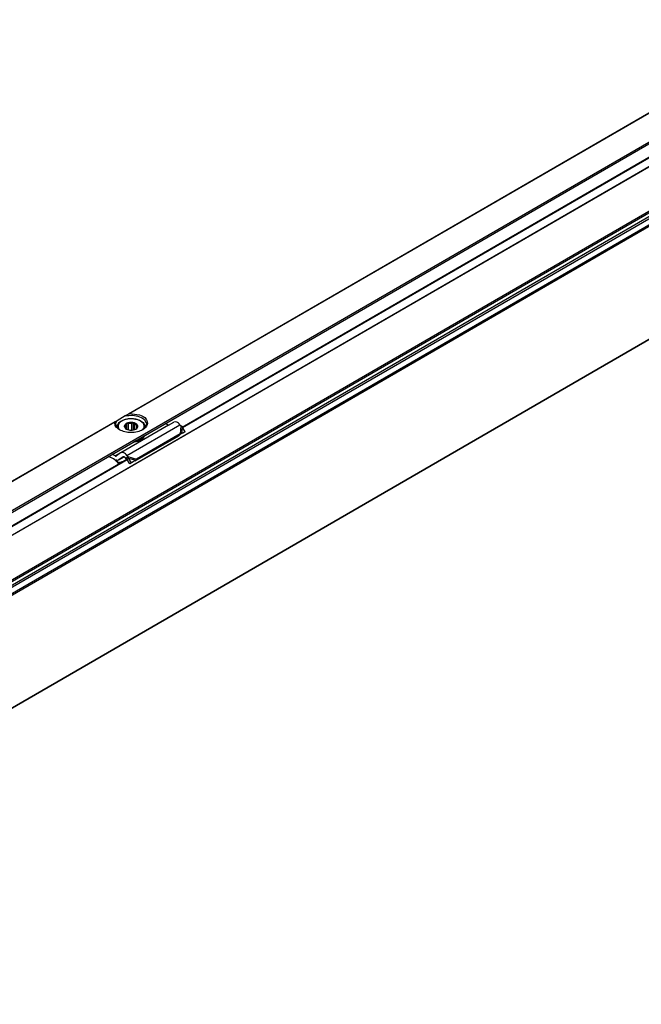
# Model space of a CAD drawing. Header units: millimetres. Extents: x -418 to 2750, y -1084 to 1393.
# Tile 39 of 74: x 776 to 908, y -1064 to -853. Entities that reach past the tile are written whole.
import ezdxf

# ---------------------------------------------------------------- set-up
doc = ezdxf.new("R2010")
doc.units = ezdxf.units.MM

# ---------------------------------------------------------------- blocks, each defined once
blk = doc.blocks.new('SOPORTE_SV2__33', base_point=(642.98, -1059.21))
at = {"color": 3, "linetype": 'Continuous'}
for p, q in [((649.94, -1029.93), (1085.27, -777.99)), ((937.46, -857.35), (798.85, -937.57)), ((937.36, -857.47), (799.14, -937.47)), ((796.03, -939.2), (689.24, -1001.01)), ((795.94, -939.32), (689.54, -1000.9)), ((798.54, -946.37), (809.85, -939.82)), ((810.05, -940.08), (809.91, -941.75)), ((810.31, -940.31), (810.19, -941.72)), ((797.19, -945.83), (796.05, -946.49)), ((798.74, -946.63), (800.59, -947.15)), ((798.85, -946.95), (800.41, -947.38))]:
    blk.add_line(p, q, dxfattribs=at)
at = {"color": 7, "linetype": 'Continuous'}
for p, q in [((650.14, -1030.21), (1084.8, -778.64)), ((796.42, -938.98), (796.03, -939.2)), ((798.19, -937.95), (796.42, -938.98)), ((798.85, -937.57), (798.19, -937.95)), ((799.97, -939.41), (799.61, -939.56)), ((799.97, -940.96), (799.97, -939.41)), ((800.2, -939.7), (799.97, -939.41)), ((807.37, -939.94), (808.55, -939.25)), ((796.43, -940.35), (796.43, -940.42)), ((807.37, -939.94), (797.24, -945.8)), ((798.13, -940.22), (798, -940.3)), ((798, -940.3), (798.22, -940.58)), ((798.13, -940.48), (798.13, -940.22)), ((798.54, -939.53), (798.4, -939.84)), ((798.4, -940.78), (798.4, -939.84)), ((798.9, -939.62), (798.54, -939.53)), ((798.54, -940.85), (798.54, -939.53)), ((798.9, -940.96), (798.9, -939.62)), ((799.61, -941.01), (799.61, -939.56)), ((800.2, -940.89), (800.2, -939.7)), ((800.38, -940.81), (800.45, -940.78)), ((800.63, -940.58), (800.63, -940.02)), ((800.86, -940.07), (800.63, -940.02)), ((800.72, -940.39), (800.86, -940.07)), ((802.43, -940.35), (802.43, -940.42)), ((807.37, -939.94), (806.69, -939.6)), ((810.05, -940.08), (809.85, -939.82)), ((810.31, -940.31), (810.05, -940.08)), ((810.93, -941.33), (810.19, -941.72)), ((810.93, -941.33), (810.31, -940.31)), ((810.93, -941.33), (810.34, -941.74)), ((809.54, -942.24), (800.23, -947.63)), ((809.91, -941.75), (800.59, -947.15)), ((802.1, -942.48), (802.1, -942.64)), ((809.58, -942.19), (809.54, -942.24)), ((809.69, -942.05), (809.58, -942.19)), ((809.91, -941.75), (809.69, -942.05)), ((809.84, -941.96), (809.79, -942)), ((810.19, -941.72), (809.84, -941.96)), ((810.19, -941.72), (809.91, -941.75)), ((795.68, -947.12), (794.62, -946.59)), ((796.05, -946.49), (795.38, -946.15)), ((797.19, -945.83), (796.3, -946.49)), ((796.83, -947.34), (796.78, -947.37)), ((796.83, -947.34), (797.96, -946.68)), ((797.72, -946.68), (796.83, -947.34)), ((797.24, -945.8), (797.19, -945.83)), ((798.37, -947.12), (798.17, -946.86)), ((798.37, -947.12), (798.52, -946.92)), ((798.51, -947.2), (798.65, -947.1)), ((799.16, -948.21), (798.51, -947.2)), ((798.52, -946.92), (798.74, -946.63)), ((798.74, -946.63), (798.54, -946.37)), ((798.65, -947.1), (798.85, -946.95)), ((798.85, -946.95), (798.74, -946.63)), ((799.49, -947.95), (798.85, -946.95)), ((800.41, -947.38), (799.49, -947.95)), ((800.21, -947.54), (800.08, -947.64)), ((800.41, -947.38), (800.21, -947.54)), ((796.82, -947.96), (796.77, -948.08)), ((799.49, -947.95), (799.16, -948.21))]:
    blk.add_line(p, q, dxfattribs=at)
for centre, radius, start, end in [((799.42, -941.7), 2.15, 85.0143, 104.03), ((801.33, -941.84), 1.09, 330.9057, 346.8177), ((801.33, -941.68), 1.09, 330.9057, 335.5565), ((810.26, -942.72), 0.867, 123.5454, 142.3893), ((789.3, -955.44), 10.48, 44.5866, 52.547), ((788.82, -955.87), 11.26, 44.6858, 49.0416)]:
    blk.add_arc(centre, radius, start, end, dxfattribs=at)
for points, knots in [([(795.94, -939.32), (795.94, -939.31), (795.95, -939.29), (795.97, -939.25), (796, -939.22), (796.02, -939.21), (796.03, -939.2)], [0, 0, 0, 0, 0.0344146, 0.0826552, 0.125182, 0.1619197, 0.1619197, 0.1619197, 0.1619197]), ([(796.96, -940.93), (796.64, -940.71), (796.05, -940.32), (795.97, -939.63), (795.94, -939.32)], [0, 0, 0, 0, 1.099459, 1.989812, 1.989812, 1.989812, 1.989812]), ([(796.18, -939.69), (796.19, -939.57), (796.21, -939.31), (796.35, -939.09), (796.42, -938.98)], [0, 0, 0, 0, 0.3702304, 0.7662165, 0.7662165, 0.7662165, 0.7662165]), ([(796.43, -940.35), (796.44, -940.24), (796.45, -940.04), (796.57, -939.77), (796.75, -939.49), (797.04, -939.22), (797.48, -938.93), (798.05, -938.7), (798.73, -938.56), (799.37, -938.51), (800.07, -938.55), (800.72, -938.68), (801.33, -938.92), (801.79, -939.19), (802.1, -939.49), (802.3, -939.79), (802.41, -940.07), (802.42, -940.26), (802.43, -940.35)], [0, 0, 0, 0, 0.327827, 0.579447, 0.882575, 1.326849, 1.75369, 2.45675, 3.137203, 3.842218, 4.392749, 5.227474, 5.81734, 6.357468, 6.801742, 7.10487, 7.439766, 7.684366, 7.684366, 7.684366, 7.684366]), ([(798.19, -937.95), (798.71, -937.88), (799.74, -937.73), (801.15, -938.04), (802.36, -938.64), (802.58, -939.37), (802.68, -939.69)], [0, 0, 0, 0, 1.56666, 3.08322, 4.339821, 5.304896, 5.304896, 5.304896, 5.304896]), ([(799.97, -939.41), (799.73, -939.37), (799.24, -939.29), (798.78, -939.44), (798.55, -939.51)], [0, 0, 0, 0, 0.73051, 1.44691, 1.44691, 1.44691, 1.44691]), ([(798.85, -937.57), (798.87, -937.56), (798.92, -937.53), (798.99, -937.5), (799.06, -937.48), (799.11, -937.47), (799.14, -937.47)], [0, 0, 0, 0, 0.0928701, 0.1575652, 0.2289294, 0.3163094, 0.3163094, 0.3163094, 0.3163094]), ([(799.14, -937.47), (799.83, -937.51), (801.07, -937.58), (802.68, -938.35), (803.12, -940.03), (802.32, -940.61), (801.89, -940.93)], [0, 0, 0, 0, 2.067995, 3.743757, 4.979803, 6.435058, 6.435058, 6.435058, 6.435058]), ([(800.86, -940.07), (800.83, -939.99), (800.76, -939.81), (800.53, -939.63), (800.26, -939.48), (800.07, -939.44), (799.97, -939.41)], [0, 0, 0, 0, 0.25497, 0.568479, 0.855657, 1.160268, 1.160268, 1.160268, 1.160268]), ([(809.85, -939.82), (809.64, -939.58), (809.29, -939.17), (808.77, -939.23), (808.55, -939.25)], [0, 0, 0, 0, 0.879341, 1.502415, 1.502415, 1.502415, 1.502415]), ([(796.96, -940.93), (796.74, -940.75), (796.32, -940.43), (796.22, -939.92), (796.18, -939.69)], [0, 0, 0, 0, 0.818649, 1.506294, 1.506294, 1.506294, 1.506294]), ([(801.89, -940.93), (801.52, -941.09), (800.74, -941.44), (799.43, -941.55), (798.11, -941.44), (797.33, -941.09), (796.96, -940.93)], [0, 0, 0, 0, 1.213054, 2.555157, 3.897261, 5.110315, 5.110315, 5.110315, 5.110315]), ([(798.55, -939.51), (798.45, -939.57), (798.26, -939.66), (798.06, -939.87), (797.98, -940.07), (797.97, -940.22), (797.99, -940.27), (798, -940.3)], [0, 0, 0, 0, 0.33574, 0.619983, 0.868795, 0.956908, 1.043796, 1.043796, 1.043796, 1.043796]), ([(798, -940.3), (798.03, -940.39), (798.12, -940.59), (798.3, -940.71), (798.4, -940.78)], [0, 0, 0, 0, 0.2912348, 0.6416786, 0.6416786, 0.6416786, 0.6416786]), ([(798.4, -939.84), (798.34, -939.89), (798.21, -940), (798.16, -940.15), (798.13, -940.22)], [0, 0, 0, 0, 0.2557517, 0.4766224, 0.4766224, 0.4766224, 0.4766224]), ([(798.22, -940.58), (798.25, -940.62), (798.3, -940.69), (798.37, -940.75), (798.4, -940.78)], [0, 0, 0, 0, 0.128614, 0.2683801, 0.2683801, 0.2683801, 0.2683801]), ([(800.63, -940.02), (800.58, -939.96), (800.45, -939.82), (800.29, -939.74), (800.2, -939.7)], [0, 0, 0, 0, 0.2547805, 0.5512749, 0.5512749, 0.5512749, 0.5512749]), ([(800.45, -940.78), (800.59, -940.68), (800.85, -940.51), (800.85, -940.21), (800.86, -940.07)], [0, 0, 0, 0, 0.4813127, 0.8605475, 0.8605475, 0.8605475, 0.8605475]), ([(800.45, -940.78), (800.52, -940.72), (800.64, -940.61), (800.69, -940.46), (800.72, -940.39)], [0, 0, 0, 0, 0.2613993, 0.4832661, 0.4832661, 0.4832661, 0.4832661]), ([(802.68, -939.69), (802.63, -939.92), (802.53, -940.43), (802.12, -940.75), (801.89, -940.93)], [0, 0, 0, 0, 0.687645, 1.506294, 1.506294, 1.506294, 1.506294]), ([(802.1, -942.64), (801.8, -942.88), (801.13, -943.4), (800.29, -943.51), (799.84, -943.57)], [0, 0, 0, 0, 1.137278, 2.487737, 2.487737, 2.487737, 2.487737]), ([(802.1, -942.48), (801.84, -942.69), (801.29, -943.15), (800.57, -943.29), (800.19, -943.37)], [0, 0, 0, 0, 0.983543, 2.137266, 2.137266, 2.137266, 2.137266]), ([(800.5, -943.19), (800.86, -943.09), (801.51, -942.92), (801.99, -942.44), (802.2, -942.22)], [0, 0, 0, 0, 1.078891, 1.987134, 1.987134, 1.987134, 1.987134]), ([(802.1, -942.48), (802.08, -942.47), (802.06, -942.47), (802.03, -942.45), (802.02, -942.44)], [0, 0, 0, 0, 0.04735802, 0.08959107, 0.08959107, 0.08959107, 0.08959107]), ([(802.2, -942.22), (802.21, -942.22), (802.22, -942.21), (802.22, -942.2), (802.23, -942.19)], [0, 0, 0, 0, 0.02094351, 0.04175739, 0.04175739, 0.04175739, 0.04175739]), ([(802.22, -942.2), (802.23, -942.2), (802.25, -942.2), (802.28, -942.21), (802.29, -942.21)], [0, 0, 0, 0, 0.03447378, 0.06951537, 0.06951537, 0.06951537, 0.06951537]), ([(798.54, -946.37), (798.33, -946.13), (797.98, -945.72), (797.45, -945.78), (797.24, -945.8)], [0, 0, 0, 0, 0.879341, 1.502415, 1.502415, 1.502415, 1.502415]), ([(796.05, -946.49), (796.09, -946.51), (796.17, -946.54), (796.25, -946.51), (796.28, -946.5)], [0, 0, 0, 0, 0.1279345, 0.2345827, 0.2345827, 0.2345827, 0.2345827]), ([(796.78, -947.37), (796.69, -947.4), (796.5, -947.47), (796.3, -947.41), (796.2, -947.37)], [0, 0, 0, 0, 0.2772697, 0.5991556, 0.5991556, 0.5991556, 0.5991556]), ([(797.59, -947.71), (797.57, -947.72), (797.52, -947.73), (797.37, -947.78), (797.13, -947.86), (796.93, -947.93), (796.82, -947.96)], [0, 0, 0, 0, 0.074194, 0.1484141, 0.4776417, 0.8073878, 0.8073878, 0.8073878, 0.8073878]), ([(798.17, -946.86), (798.1, -946.77), (797.97, -946.63), (797.79, -946.66), (797.72, -946.68)], [0, 0, 0, 0, 0.304843, 0.5170992, 0.5170992, 0.5170992, 0.5170992]), ([(798.51, -947.2), (798.5, -947.2), (798.48, -947.18), (798.44, -947.16), (798.41, -947.14), (798.38, -947.12), (798.37, -947.12)], [0, 0, 0, 0, 0.0408745, 0.0819997, 0.1230501, 0.1643534, 0.1643534, 0.1643534, 0.1643534]), ([(800.59, -947.15), (800.58, -947.16), (800.55, -947.2), (800.51, -947.26), (800.46, -947.32), (800.43, -947.36), (800.41, -947.38)], [0, 0, 0, 0, 0.0712067, 0.1453296, 0.2219817, 0.3011448, 0.3011448, 0.3011448, 0.3011448]), ([(796.77, -948.08), (796.84, -948.06), (796.97, -948.02), (797.11, -947.97), (797.18, -947.95)], [0, 0, 0, 0, 0.2124702, 0.4247161, 0.4247161, 0.4247161, 0.4247161])]:
    blk.add_open_spline(points, degree=3, knots=knots, dxfattribs=at)
at = {"color": 3, "linetype": 'Continuous'}
for points, knots in [([(802.02, -940.79), (802.11, -940.63), (802.28, -940.32), (802.18, -939.75), (801.8, -939.28), (801.13, -938.85), (800.19, -938.58), (799.06, -938.53), (798.06, -938.73), (797.3, -939.09), (796.82, -939.52), (796.58, -940.05), (796.65, -940.47), (796.78, -940.73), (796.85, -940.82), (796.89, -940.87)], [0, 0, 0, 0, 0.538476, 1.043274, 1.613531, 2.309922, 3.391839, 4.538568, 5.665469, 6.414856, 7.034698, 7.561693, 8.077956, 8.251383, 8.431256, 8.431256, 8.431256, 8.431256]), ([(796.43, -940.35), (796.43, -940.36), (796.43, -940.38), (796.43, -940.4), (796.43, -940.42)], [0, 0, 0, 0, 0.03705251, 0.0710663, 0.0710663, 0.0710663, 0.0710663]), ([(801.96, -940.87), (801.97, -940.86), (801.99, -940.83), (802.01, -940.81), (802.02, -940.79)], [0, 0, 0, 0, 0.04691997, 0.09338916, 0.09338916, 0.09338916, 0.09338916]), ([(802.43, -940.42), (802.43, -940.4), (802.43, -940.38), (802.43, -940.36), (802.43, -940.35)], [0, 0, 0, 0, 0.03405566, 0.07106634, 0.07106634, 0.07106634, 0.07106634])]:
    blk.add_open_spline(points, degree=3, knots=knots, dxfattribs=at)
at = {"color": 7, "linetype": 'Continuous'}
for points in [[(798.4, -940.78), (798.75, -940.9), (799.43, -941.14), (800.11, -940.9), (800.45, -940.78)], [(796.28, -946.5), (796.28, -946.5), (796.29, -946.5), (796.29, -946.49), (796.3, -946.49)]]:
    blk.add_open_spline(points, degree=3, dxfattribs=at)
blk = doc.blocks.new('REGLA_SV2-2040__34', base_point=(650.61, -1064.37))
at = {"color": 7, "linetype": 'Continuous'}
for p, q in [((2159.58, -161.48), (661.59, -1028.48)), ((2177.36, -188.15), (664.86, -1063.55)), ((810.33, -940.34), (940.09, -865.24)), ((700.73, -1003.77), (798.49, -947.19))]:
    blk.add_line(p, q, dxfattribs=at)
at = {"color": 3, "linetype": 'Continuous'}
for p, q in [((2159.54, -161.57), (661.83, -1028.4)), ((2175.28, -163.11), (662.78, -1038.51)), ((662.97, -1038.77), (2175.47, -163.37)), ((664.71, -1039.05), (2177.21, -163.65)), ((664.9, -1039.31), (2177.4, -163.91)), ((2168.09, -166.44), (669.97, -1033.52)), ((2167.74, -166.32), (670.04, -1033.15)), ((2177.4, -188.06), (664.9, -1063.45)), ((810.39, -940.44), (939.98, -865.43)), ((700.79, -1003.87), (798.56, -947.28))]:
    blk.add_line(p, q, dxfattribs=at)
blk = doc.blocks.new('REGLA_SV2-2040mm__36', base_point=(642.98, -1084.13))
for name, p in [('SOPORTE_SV2__33', (642.98, -1059.21)), ('REGLA_SV2-2040__34', (650.61, -1064.37))]:
    blk.add_blockref(name, p)
blk = doc.blocks.new('Iso2', base_point=(714.75, -1019.8))
blk.add_blockref('REGLA_SV2-2040mm__36', (642.98, -1084.13))

msp = doc.modelspace()

# ---------------------------------------------------------------- block references
msp.add_blockref('Iso2', (714.75, -1019.8))

doc.saveas('drawing.dxf')
